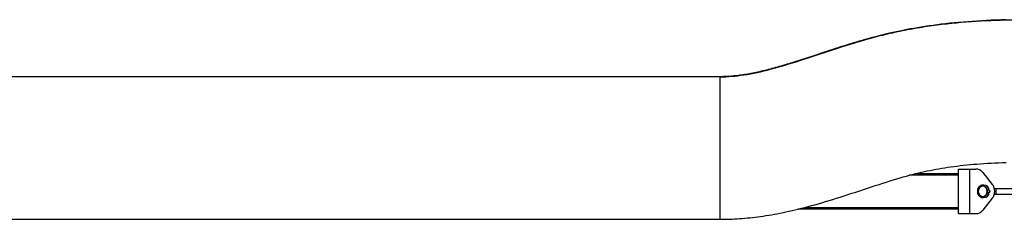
# Model space of a CAD drawing. Extents: x 0 to 594, y 0 to 420.
# Tile 9 of 18: x 330 to 418, y 136 to 154. Entities that reach past the tile are written whole.
import ezdxf

# ---------------------------------------------------------------- set-up
doc = ezdxf.new("R2010")
doc.units = 0
doc.header["$LTSCALE"] = 32.67
for name, color, linetype in [('100-6300-03_DXF_CONTINUOUS', 7, 'CONTINUOUS'), ('100-6303-02_DXF_CONTINUOUS', 7, 'CONTINUOUS'), ('100-6305-1_2DXF_CONTINUOUS', 7, 'CONTINUOUS'), ('100-6305-2_5DXF_CONTINUOUS', 7, 'CONTINUOUS'), ('135122_25_DXF_CONTINUOUS_L', 7, 'CONTINUOUS')]:
    doc.layers.add(name, color=color, linetype=linetype)

msp = doc.modelspace()

# ---------------------------------------------------------------- linework, layer by layer
at = {"layer": '100-6300-03_DXF_CONTINUOUS', "color": 7, "linetype": 'CONTINUOUS'}
for p, q in [((413.972, 140.863), (415.507, 140.863)), ((413.972, 140.463), (413.972, 140.863)), ((416.132, 140.563), (416.992, 139.488)), ((416.692, 138.951), (416.692, 139.157)), ((416.692, 138.569), (416.692, 138.775)), ((416.792, 138.877), (416.699, 138.938)), ((416.699, 138.788), (416.792, 138.85)), ((416.992, 138.238), (416.132, 137.163)), ((413.972, 136.863), (413.972, 137.263)), ((413.972, 136.863), (415.507, 136.863))]:
    msp.add_line(p, q, dxfattribs=at)
at = {"layer": '100-6300-03_DXF_CONTINUOUS', "color": 9, "linetype": 'CONTINUOUS'}
msp.add_line((414.932, 140.863), (414.932, 136.863), dxfattribs=at)
at = {"layer": '100-6300-03_DXF_CONTINUOUS', "color": 7, "linetype": 'CONTINUOUS'}
for centre, radius, start, end in [((415.507, 140.063), 0.8, 38.67568, 90), ((416.212, 138.863), 0.564, 31.90551, 328.09449), ((416.212, 138.863), 0.488, 102.34314, 257.7129), ((416.684, 139.157), 0.008, 0, 31.90551), ((416.212, 138.863), 0.488, 10.10678, 10.38886), ((416.708, 138.952), 0.016, 190.10678, 236.30993), ((416.708, 138.775), 0.016, 123.69007, 169.89322), ((416.212, 138.863), 0.488, 349.61114, 349.89322), ((416.783, 138.863), 0.016, 303.69007, 56.30993), ((416.212, 138.863), 1, 321.32432, 38.67568), ((416.684, 138.569), 0.008, 328.09449, 360), ((415.507, 137.663), 0.8, 270, 321.32432)]:
    msp.add_arc(centre, radius, start, end, dxfattribs=at)
at = {"layer": '100-6303-02_DXF_CONTINUOUS', "color": 9, "linetype": 'CONTINUOUS'}
for p, q in [((413.972, 140.303), (409.531, 140.303)), ((400.184, 137.423), (413.972, 137.423))]:
    msp.add_line(p, q, dxfattribs=at)
at = {"layer": '100-6303-02_DXF_CONTINUOUS', "color": 7, "linetype": 'CONTINUOUS'}
for p, q in [((410.15, 140.463), (413.972, 140.463)), ((413.972, 137.263), (413.972, 140.463)), ((413.972, 137.263), (399.55, 137.263))]:
    msp.add_line(p, q, dxfattribs=at)
at = {"layer": '100-6305-1_2DXF_CONTINUOUS', "color": 7, "linetype": 'CONTINUOUS'}
for p, q in [((418.83, 139.103), (417.182, 139.103)), ((417.332, 138.623), (417.332, 139.103)), ((417.182, 138.623), (420.646, 138.623))]:
    msp.add_line(p, q, dxfattribs=at)
at = {"layer": '100-6305-2_5DXF_CONTINUOUS', "color": 7, "linetype": 'CONTINUOUS'}
for radius, start, end in [(0.48, 246.20439, 113.93635), (0.52, 262.47844, 97.63129)]:
    msp.add_arc((416.052, 138.863), radius, start, end, dxfattribs=at)
at = {"layer": '135122_25_DXF_CONTINUOUS_L', "color": 7, "linetype": 'CONTINUOUS'}
for p, q in [((402.034, 151.389), (400.799, 150.981)), ((400.799, 150.981), (400.406, 150.852)), ((392.547, 149.152), (92.544, 149.152)), ((92.556, 136.352), (392.547, 136.352))]:
    msp.add_line(p, q, dxfattribs=at)
at = {"layer": '135122_25_DXF_CONTINUOUS_L', "color": 9, "linetype": 'CONTINUOUS'}
msp.add_line((392.547, 149.152), (392.547, 136.352), dxfattribs=at)
at = {"layer": '135122_25_DXF_CONTINUOUS_L', "color": 7, "linetype": 'CONTINUOUS'}
for points in [[(418.22, 154.255), (417.774, 154.244), (417.333, 154.23), (416.896, 154.214), (416.464, 154.194), (416.037, 154.173), (415.614, 154.148), (415.196, 154.12), (414.782, 154.09), (414.373, 154.058), (413.969, 154.023), (413.57, 153.985), (413.178, 153.945), (412.791, 153.902), (412.412, 153.858), (412.039, 153.811), (411.674, 153.762), (411.316, 153.712), (410.965, 153.66), (410.621, 153.606), (410.283, 153.551), (409.952, 153.494), (409.626, 153.436), (409.306, 153.376), (408.991, 153.315), (408.681, 153.253), (408.376, 153.189), (408.075, 153.123), (407.779, 153.056), (407.486, 152.988), (407.198, 152.919), (406.914, 152.848), (406.636, 152.777), (406.362, 152.705), (406.091, 152.633), (405.825, 152.56), (405.563, 152.486), (405.304, 152.412), (405.05, 152.338), (404.798, 152.264), (404.551, 152.19), (404.306, 152.116), (404.066, 152.041), (403.828, 151.967), (403.593, 151.894), (403.362, 151.82), (403.134, 151.747), (402.908, 151.675), (402.686, 151.602), (402.466, 151.531), (402.034, 151.389)], [(400.406, 150.852), (400.021, 150.727), (399.832, 150.665), (399.645, 150.605), (399.459, 150.546), (399.276, 150.487), (399.094, 150.43), (398.914, 150.374), (398.736, 150.319), (398.56, 150.265), (398.386, 150.212), (398.213, 150.161), (398.042, 150.111), (397.872, 150.061), (397.704, 150.013), (397.538, 149.966), (397.373, 149.921), (397.21, 149.877), (397.048, 149.833), (396.887, 149.792), (396.728, 149.751), (396.57, 149.711), (396.413, 149.673), (396.257, 149.636), (396.103, 149.601), (395.95, 149.567), (395.798, 149.534), (395.647, 149.502), (395.498, 149.472), (395.35, 149.443), (395.203, 149.415), (395.058, 149.389), (394.915, 149.365), (394.773, 149.341), (394.632, 149.319), (394.493, 149.299), (394.356, 149.28), (394.221, 149.262), (394.087, 149.246), (393.955, 149.231), (393.825, 149.218), (393.697, 149.206), (393.571, 149.195), (393.448, 149.185), (393.326, 149.177), (393.207, 149.17), (393.089, 149.165), (392.975, 149.16), (392.862, 149.157), (392.752, 149.154), (392.645, 149.153), (392.547, 149.152)], [(405.795, 139.151), (406.145, 139.267), (406.492, 139.38), (406.831, 139.491), (407.163, 139.597), (407.487, 139.7), (407.804, 139.799), (408.112, 139.894), (408.413, 139.985), (408.708, 140.072), (408.997, 140.155), (409.28, 140.235), (409.558, 140.31), (409.832, 140.383), (410.102, 140.452), (410.368, 140.517), (410.63, 140.578), (410.892, 140.637), (411.154, 140.693), (411.415, 140.747), (411.675, 140.798), (411.937, 140.847), (412.2, 140.893), (412.464, 140.938), (412.73, 140.981), (413, 141.022), (413.272, 141.062), (413.549, 141.099), (413.83, 141.136), (414.116, 141.17), (414.406, 141.203), (414.701, 141.234), (415, 141.263), (415.304, 141.291), (415.612, 141.316), (415.925, 141.34), (416.242, 141.362), (416.563, 141.382), (416.889, 141.4), (417.219, 141.416), (417.553, 141.43), (417.892, 141.442), (418.234, 141.452)], [(392.547, 136.352), (392.75, 136.353), (392.97, 136.356), (393.192, 136.361), (393.414, 136.368), (393.638, 136.376), (393.862, 136.387), (394.088, 136.4), (394.315, 136.415), (394.544, 136.432), (394.774, 136.451), (395.005, 136.472), (395.239, 136.496), (395.474, 136.521), (395.71, 136.549), (395.949, 136.579), (396.189, 136.612), (396.432, 136.646), (396.677, 136.683), (396.924, 136.723), (397.174, 136.765), (397.427, 136.81), (397.683, 136.857), (397.942, 136.907), (398.205, 136.96), (398.471, 137.016), (398.742, 137.075), (399.017, 137.137), (399.296, 137.202), (399.58, 137.27), (399.869, 137.342), (400.162, 137.417), (400.46, 137.496), (400.763, 137.578), (401.07, 137.663), (401.382, 137.752), (401.698, 137.844), (402.02, 137.939), (402.345, 138.037), (402.676, 138.139), (403.01, 138.244), (403.348, 138.351), (403.69, 138.46), (404.036, 138.572), (404.384, 138.686), (404.735, 138.801), (405.795, 139.151)]]:
    msp.add_lwpolyline(points, dxfattribs=at)
at = {"layer": '135122_25_DXF_CONTINUOUS_L', "color": 9, "linetype": 'CONTINUOUS'}
msp.add_open_spline([(392.547, 149.144), (393.263, 149.144), (394.79, 149.283), (397.184, 149.817), (399.826, 150.623), (402.735, 151.602), (405.351, 152.427), (407.597, 153.014), (409.358, 153.389), (411.132, 153.69), (413.483, 153.996), (416.406, 154.222), (419.879, 154.295), (424.377, 154.198), (429.77, 153.838), (435.894, 153.341), (439.836, 153.153), (441.716, 153.152)], degree=3, knots=[0, 0, 0, 0, 0.043088, 0.091924, 0.147486, 0.209278, 0.276747, 0.312608, 0.349002, 0.385102, 0.420925, 0.491754, 0.561481, 0.63001, 0.762554, 0.886815, 1, 1, 1, 1], dxfattribs=at)

doc.saveas('drawing.dxf')
